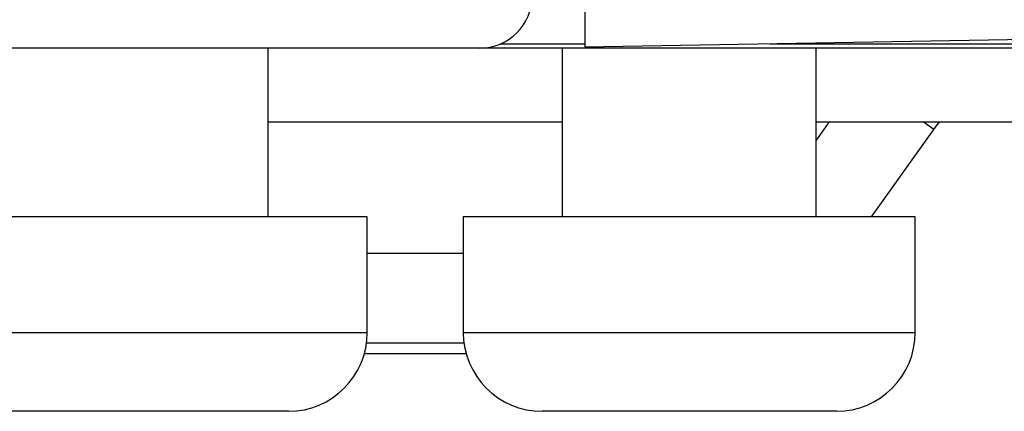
# Model space of a CAD drawing. Header units: millimetres. Extents: x -0.43 to 1.28, y -0.94 to 1.34.
# Tile 18 of 177: x -0.3011 to -0.28236, y -0.17694 to -0.16949. Entities that reach past the tile are written whole.
import ezdxf

# ---------------------------------------------------------------- set-up
doc = ezdxf.new("R2010")
doc.units = ezdxf.units.MM

msp = doc.modelspace()

# ---------------------------------------------------------------- linework, layer by layer
at = {"color": 7, "linetype": 'Continuous', "lineweight": 25}
for p, q in [((-0.290347, 0.479947), (-0.290347, -0.170018)), ((-0.252347, -0.169355), (-0.290347, -0.170018)), ((-0.292347, -0.170036), (-0.379006, -0.170036)), ((-0.296369, -0.173242), (-0.296369, -0.170036)), ((-0.274347, -0.170036), (-0.292347, -0.170036)), ((-0.290347, -0.169957), (-0.291957, -0.169957)), ((-0.290776, -0.170036), (-0.290776, -0.173242)), ((-0.270624, -0.169957), (-0.286819, -0.169957)), ((-0.285945, -0.173242), (-0.285945, -0.170036)), ((-0.296369, -0.171436), (-0.290776, -0.171436)), ((-0.285945, -0.171436), (-0.280247, -0.171436)), ((-0.285695, -0.171436), (-0.285945, -0.171786)), ((-0.284895, -0.173242), (-0.283709, -0.17158)), ((-0.283709, -0.17158), (-0.283599, -0.171436)), ((-0.294485, -0.173242), (-0.303085, -0.173242)), ((-0.294485, -0.175436), (-0.294485, -0.173242)), ((-0.29266, -0.173242), (-0.29266, -0.175436)), ((-0.28406, -0.173242), (-0.29266, -0.173242)), ((-0.28406, -0.175436), (-0.28406, -0.173242)), ((-0.29266, -0.173936), (-0.294485, -0.173936)), ((-0.294498, -0.175636), (-0.292647, -0.175636)), ((-0.294539, -0.175836), (-0.292606, -0.175836)), ((-0.300226, -0.176936), (-0.301585, -0.176936)), ((-0.295985, -0.176936), (-0.300226, -0.176936)), ((-0.289801, -0.176936), (-0.29116, -0.176936)), ((-0.28556, -0.176936), (-0.289801, -0.176936))]:
    msp.add_line(p, q, dxfattribs=at)
at = {"color": 250, "linetype": 'Continuous', "lineweight": 25}
for p, q in [((-0.283709, -0.17158), (-0.28391, -0.171436)), ((-0.303085, -0.175436), (-0.300998, -0.175436)), ((-0.300998, -0.175436), (-0.294485, -0.175436)), ((-0.29266, -0.175436), (-0.290573, -0.175436)), ((-0.290573, -0.175436), (-0.28406, -0.175436))]:
    msp.add_line(p, q, dxfattribs=at)
at = {"color": 7, "linetype": 'Continuous', "lineweight": 25}
for centre, radius, start, end in [((-0.292347, -0.169036), 0.001, 270, 0), ((-0.295985, -0.175436), 0.0015, 270, 0), ((-0.29116, -0.175436), 0.0015, 180, 270), ((-0.28556, -0.175436), 0.0015, 270, 0)]:
    msp.add_arc(centre, radius, start, end, dxfattribs=at)

doc.saveas('drawing.dxf')
